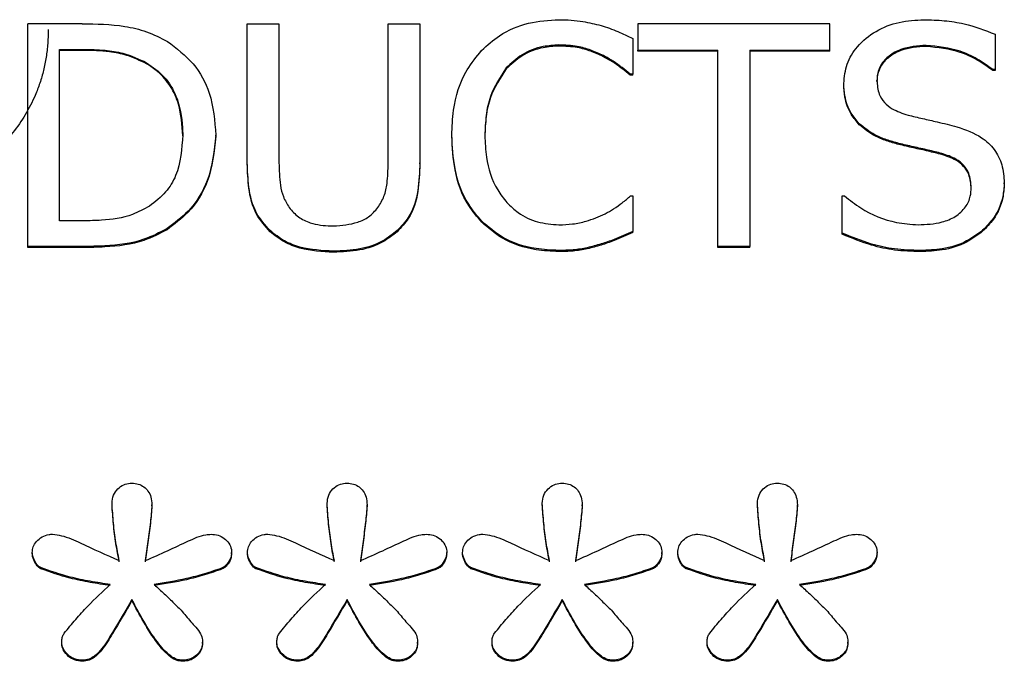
# Model space of a CAD drawing. Header units: inches. Extents: x 0.6 to 16.3, y 0.2 to 11.5.
# Tile 18 of 33: x 5.165 to 5.386, y 7.331 to 7.474. Entities that reach past the tile are written whole.
import ezdxf

# ---------------------------------------------------------------- set-up
doc = ezdxf.new("R2010")
doc.units = ezdxf.units.IN
doc.header["$MEASUREMENT"] = 0

msp = doc.modelspace()

# ---------------------------------------------------------------- linework, layer by layer
at = {"color": 7, "linetype": 'Continuous', "lineweight": 25}
for p, q in [((5.17939, 7.47335), (5.16725, 7.47335)), ((5.16725, 7.42356), (5.16725, 7.47335)), ((5.21634, 7.44229), (5.21634, 7.47335)), ((5.21634, 7.47335), (5.22343, 7.47335)), ((5.22343, 7.47335), (5.22343, 7.44229)), ((5.24785, 7.44212), (5.24785, 7.47335)), ((5.24785, 7.47335), (5.25494, 7.47335)), ((5.25494, 7.47335), (5.25494, 7.44229)), ((5.30369, 7.47335), (5.30369, 7.46746)), ((5.34657, 7.47335), (5.30369, 7.47335)), ((5.34657, 7.46746), (5.34657, 7.47335)), ((5.30252, 7.47005), (5.30252, 7.46206)), ((5.38352, 7.47101), (5.38352, 7.46311)), ((5.17433, 7.46762), (5.17974, 7.46762)), ((5.17433, 7.42929), (5.17433, 7.46762)), ((5.17974, 7.46739), (5.17433, 7.46739)), ((5.17974, 7.46762), (5.17974, 7.46739)), ((5.28601, 7.46835), (5.28601, 7.46859)), ((5.30369, 7.46746), (5.32158, 7.46746)), ((5.30369, 7.46722), (5.30369, 7.46746)), ((5.32158, 7.46722), (5.30369, 7.46722)), ((5.32158, 7.42356), (5.32158, 7.46746)), ((5.32867, 7.46746), (5.34657, 7.46746)), ((5.32867, 7.46746), (5.32867, 7.42356)), ((5.34657, 7.46722), (5.32867, 7.46722)), ((5.34657, 7.46722), (5.34657, 7.46746)), ((5.36813, 7.46827), (5.36813, 7.46851)), ((5.29596, 7.46597), (5.29596, 7.46621)), ((5.19383, 7.46464), (5.19383, 7.4644)), ((5.27422, 7.46323), (5.27422, 7.46347)), ((5.38352, 7.46311), (5.383, 7.46311)), ((5.383, 7.46287), (5.383, 7.46311)), ((5.38352, 7.46287), (5.383, 7.46287)), ((5.38352, 7.46311), (5.38352, 7.46287)), ((5.30252, 7.46206), (5.30196, 7.46206)), ((5.30196, 7.46182), (5.30196, 7.46206)), ((5.30252, 7.46182), (5.30196, 7.46182)), ((5.30252, 7.46182), (5.30252, 7.46206)), ((5.35711, 7.46045), (5.35711, 7.46068)), ((5.34972, 7.45976), (5.34972, 7.46)), ((5.35318, 7.45076), (5.35318, 7.451)), ((5.20191, 7.44826), (5.20191, 7.4485)), ((5.2093, 7.44818), (5.2093, 7.44842)), ((5.26207, 7.44818), (5.26207, 7.44842)), ((5.26946, 7.44842), (5.26946, 7.44818)), ((5.362, 7.44636), (5.362, 7.4466)), ((5.37163, 7.4441), (5.37163, 7.44434)), ((5.21634, 7.44205), (5.21634, 7.44229)), ((5.25494, 7.44205), (5.25494, 7.44229)), ((5.3782, 7.43648), (5.3782, 7.43672)), ((5.38559, 7.43753), (5.38559, 7.43777)), ((5.30201, 7.43486), (5.30252, 7.43486)), ((5.30252, 7.43486), (5.30252, 7.42695)), ((5.34933, 7.42655), (5.34933, 7.43486)), ((5.34933, 7.43486), (5.34985, 7.43486)), ((5.17974, 7.42929), (5.17433, 7.42929)), ((5.19841, 7.42732), (5.19841, 7.42756)), ((5.26877, 7.42897), (5.26877, 7.42921)), ((5.22144, 7.42687), (5.22144, 7.42711)), ((5.24984, 7.42687), (5.24984, 7.42711)), ((5.30252, 7.42671), (5.30252, 7.42695)), ((5.34933, 7.42631), (5.34933, 7.42655)), ((5.38075, 7.42696), (5.38075, 7.42719)), ((5.17952, 7.42356), (5.16725, 7.42356)), ((5.16725, 7.42332), (5.16725, 7.42356)), ((5.17952, 7.42332), (5.16725, 7.42332)), ((5.17952, 7.42332), (5.17952, 7.42356)), ((5.29544, 7.42389), (5.29544, 7.42413)), ((5.32867, 7.42356), (5.32158, 7.42356)), ((5.32158, 7.42332), (5.32158, 7.42356)), ((5.32867, 7.42332), (5.32158, 7.42332)), ((5.32867, 7.42332), (5.32867, 7.42356)), ((5.23562, 7.42228), (5.23562, 7.42251)), ((5.28593, 7.42244), (5.28593, 7.42268)), ((5.36684, 7.42244), (5.36684, 7.42268)), ((5.1861, 7.36593), (5.1861, 7.36616)), ((5.19503, 7.36558), (5.19503, 7.36582)), ((5.2342, 7.36593), (5.2342, 7.36616)), ((5.24313, 7.36558), (5.24313, 7.36582)), ((5.28229, 7.36593), (5.28229, 7.36616)), ((5.29123, 7.36558), (5.29123, 7.36582)), ((5.33039, 7.36593), (5.33039, 7.36616)), ((5.33933, 7.36558), (5.33933, 7.36582)), ((5.16828, 7.35492), (5.16828, 7.35516)), ((5.21285, 7.35492), (5.21285, 7.35516)), ((5.21638, 7.35492), (5.21638, 7.35516)), ((5.26094, 7.35492), (5.26094, 7.35516)), ((5.26448, 7.35492), (5.26448, 7.35516)), ((5.30904, 7.35492), (5.30904, 7.35516)), ((5.31258, 7.35492), (5.31258, 7.35516)), ((5.35714, 7.35492), (5.35714, 7.35516)), ((5.17015, 7.35156), (5.17015, 7.3518)), ((5.21074, 7.3515), (5.21074, 7.35174)), ((5.21824, 7.35156), (5.21824, 7.3518)), ((5.25883, 7.3515), (5.25883, 7.35174)), ((5.26634, 7.35156), (5.26634, 7.3518)), ((5.30693, 7.3515), (5.30693, 7.35174)), ((5.31444, 7.35156), (5.31444, 7.3518)), ((5.35503, 7.3515), (5.35503, 7.35174)), ((5.19056, 7.34443), (5.19056, 7.34467)), ((5.23866, 7.34443), (5.23866, 7.34467)), ((5.28676, 7.34443), (5.28676, 7.34467)), ((5.33486, 7.34443), (5.33486, 7.34467)), ((5.17486, 7.33487), (5.17486, 7.33511)), ((5.20633, 7.33487), (5.20633, 7.33511)), ((5.22296, 7.33487), (5.22296, 7.33511)), ((5.25443, 7.33487), (5.25443, 7.33511)), ((5.27106, 7.33487), (5.27106, 7.33511)), ((5.30253, 7.33487), (5.30253, 7.33511)), ((5.31916, 7.33487), (5.31916, 7.33511)), ((5.35063, 7.33487), (5.35063, 7.33511)), ((5.17952, 7.33087), (5.17952, 7.33111)), ((5.20174, 7.33087), (5.20174, 7.33111)), ((5.22762, 7.33087), (5.22762, 7.33111)), ((5.24984, 7.33087), (5.24984, 7.33111)), ((5.27572, 7.33087), (5.27572, 7.33111)), ((5.29793, 7.33087), (5.29793, 7.33111)), ((5.32382, 7.33087), (5.32382, 7.33111)), ((5.34603, 7.33087), (5.34603, 7.33111))]:
    msp.add_line(p, q, dxfattribs=at)
for points, knots in [([(5.26873, 7.46738), (5.27, 7.46854), (5.27299, 7.47126), (5.27907, 7.47381), (5.28377, 7.4741), (5.28606, 7.47424)], [0, 0, 0, 0, 0.274065, 0.645727, 1, 1, 1, 1]), ([(5.28606, 7.47424), (5.28695, 7.47422), (5.28874, 7.47419), (5.29189, 7.47381), (5.2941, 7.47328), (5.29544, 7.47295)], [0, 0, 0, 0, 0.281966, 0.564023, 1, 1, 1, 1]), ([(5.34972, 7.46), (5.34985, 7.46147), (5.35012, 7.46443), (5.35272, 7.46858), (5.35678, 7.47187), (5.36204, 7.47394), (5.36579, 7.47414), (5.36766, 7.47424)], [0, 0, 0, 0, 0.179568, 0.359775, 0.573055, 0.786646, 1, 1, 1, 1]), ([(5.36766, 7.47424), (5.36916, 7.4742), (5.37216, 7.47411), (5.37757, 7.47329), (5.38124, 7.47188), (5.38352, 7.47101)], [0, 0, 0, 0, 0.275165, 0.550472, 1, 1, 1, 1]), ([(5.17184, 7.47204), (5.17181, 7.471), (5.17177, 7.46893), (5.17141, 7.46588), (5.17083, 7.46293), (5.17001, 7.46008), (5.16872, 7.45673), (5.1668, 7.45298), (5.16405, 7.44895), (5.16178, 7.44659), (5.16065, 7.4454)], [0, 0, 0, 0, 0.106935, 0.211114, 0.313112, 0.413538, 0.513033, 0.676291, 0.837723, 1, 1, 1, 1]), ([(5.17939, 7.47335), (5.18259, 7.4733), (5.18747, 7.47321), (5.19395, 7.47172), (5.19696, 7.47018), (5.19849, 7.4694)], [0, 0, 0, 0, 0.482857, 0.736481, 1, 1, 1, 1]), ([(5.29544, 7.47295), (5.29607, 7.47275), (5.29734, 7.47234), (5.29972, 7.47139), (5.30142, 7.47057), (5.30252, 7.47005)], [0, 0, 0, 0, 0.2596065, 0.5191866, 1, 1, 1, 1]), ([(5.19849, 7.4694), (5.20054, 7.46784), (5.20463, 7.46471), (5.20864, 7.45726), (5.20906, 7.45161), (5.2093, 7.44842)], [0, 0, 0, 0, 0.303216, 0.606125, 1, 1, 1, 1]), ([(5.17974, 7.46762), (5.18134, 7.46759), (5.18429, 7.46753), (5.18915, 7.4668), (5.1921, 7.46544), (5.19383, 7.46464)], [0, 0, 0, 0, 0.328592, 0.607226, 1, 1, 1, 1]), ([(5.19383, 7.4644), (5.19239, 7.46508), (5.18975, 7.46634), (5.18493, 7.46727), (5.18166, 7.46734), (5.17974, 7.46739)], [0, 0, 0, 0, 0.330167, 0.604832, 1, 1, 1, 1]), ([(5.26207, 7.44842), (5.26214, 7.45028), (5.26232, 7.45529), (5.26438, 7.46204), (5.26758, 7.46597), (5.26873, 7.46738)], [0, 0, 0, 0, 0.274688, 0.739998, 1, 1, 1, 1]), ([(5.28601, 7.46859), (5.28483, 7.46852), (5.28195, 7.46834), (5.27768, 7.46668), (5.27534, 7.46451), (5.27422, 7.46347)], [0, 0, 0, 0, 0.264943, 0.646938, 1, 1, 1, 1]), ([(5.28601, 7.46835), (5.28483, 7.46828), (5.28195, 7.4681), (5.27768, 7.46644), (5.27534, 7.46427), (5.27422, 7.46323)], [0, 0, 0, 0, 0.264943, 0.646938, 1, 1, 1, 1]), ([(5.29596, 7.46621), (5.29502, 7.46664), (5.29315, 7.4675), (5.28982, 7.46844), (5.28739, 7.46854), (5.28601, 7.46859)], [0, 0, 0, 0, 0.300979, 0.601935, 1, 1, 1, 1]), ([(5.29596, 7.46597), (5.29502, 7.4664), (5.29315, 7.46726), (5.28982, 7.46821), (5.28739, 7.4683), (5.28601, 7.46835)], [0, 0, 0, 0, 0.3009786, 0.6019354, 1, 1, 1, 1]), ([(5.36813, 7.46851), (5.36619, 7.46838), (5.36321, 7.46817), (5.35988, 7.46632), (5.35801, 7.4644), (5.3572, 7.46242), (5.35714, 7.46115), (5.35711, 7.46068)], [0, 0, 0, 0, 0.371434, 0.571311, 0.736447, 0.902416, 1, 1, 1, 1]), ([(5.36813, 7.46827), (5.36619, 7.46814), (5.36321, 7.46793), (5.35988, 7.46608), (5.35801, 7.46416), (5.3572, 7.46218), (5.35714, 7.46091), (5.35711, 7.46045)], [0, 0, 0, 0, 0.371434, 0.571311, 0.736447, 0.902416, 1, 1, 1, 1]), ([(5.383, 7.46311), (5.38188, 7.46392), (5.37964, 7.46556), (5.37472, 7.46783), (5.37072, 7.46825), (5.36813, 7.46851)], [0, 0, 0, 0, 0.2626197, 0.5243809, 1, 1, 1, 1]), ([(5.383, 7.46287), (5.38188, 7.46368), (5.37964, 7.46532), (5.37472, 7.46759), (5.37072, 7.46801), (5.36813, 7.46827)], [0, 0, 0, 0, 0.26262, 0.524381, 1, 1, 1, 1]), ([(5.30196, 7.46206), (5.30136, 7.46255), (5.30012, 7.46357), (5.29816, 7.46503), (5.29669, 7.46582), (5.29596, 7.46621)], [0, 0, 0, 0, 0.322707, 0.659599, 1, 1, 1, 1]), ([(5.30196, 7.46182), (5.30136, 7.46231), (5.30012, 7.46333), (5.29816, 7.46479), (5.29669, 7.46558), (5.29596, 7.46597)], [0, 0, 0, 0, 0.322707, 0.659599, 1, 1, 1, 1]), ([(5.19383, 7.46464), (5.19524, 7.46365), (5.19807, 7.46166), (5.20099, 7.45655), (5.20185, 7.45199), (5.2019, 7.44906), (5.20191, 7.4485)], [0, 0, 0, 0, 0.263578, 0.527037, 0.909968, 1, 1, 1, 1]), ([(5.20191, 7.44826), (5.20177, 7.45066), (5.20154, 7.4545), (5.19934, 7.45942), (5.19678, 7.4625), (5.19466, 7.46386), (5.19383, 7.4644)], [0, 0, 0, 0, 0.383177, 0.614913, 0.847549, 1, 1, 1, 1]), ([(5.27422, 7.46347), (5.27287, 7.4614), (5.27072, 7.45809), (5.26963, 7.45281), (5.26952, 7.44989), (5.26946, 7.44842)], [0, 0, 0, 0, 0.450196, 0.721837, 1, 1, 1, 1]), ([(5.27422, 7.46323), (5.27287, 7.46116), (5.27072, 7.45785), (5.26963, 7.45257), (5.26952, 7.44966), (5.26946, 7.44818)], [0, 0, 0, 0, 0.450196, 0.721837, 1, 1, 1, 1]), ([(5.35711, 7.46068), (5.35719, 7.45964), (5.35733, 7.45786), (5.35871, 7.45568), (5.36089, 7.45395), (5.36285, 7.45333), (5.36407, 7.45294)], [0, 0, 0, 0, 0.282786, 0.478649, 0.673806, 1, 1, 1, 1]), ([(5.35318, 7.451), (5.35254, 7.45176), (5.35098, 7.45358), (5.34986, 7.45677), (5.34976, 7.45907), (5.34972, 7.46)], [0, 0, 0, 0, 0.29512, 0.713273, 1, 1, 1, 1]), ([(5.35318, 7.45076), (5.35254, 7.45152), (5.35098, 7.45334), (5.34986, 7.45653), (5.34976, 7.45883), (5.34972, 7.45976)], [0, 0, 0, 0, 0.29512, 0.713273, 1, 1, 1, 1]), ([(5.36407, 7.45294), (5.36515, 7.45267), (5.36731, 7.45214), (5.37098, 7.45135), (5.37353, 7.45069), (5.375, 7.45031)], [0, 0, 0, 0, 0.297138, 0.59426, 1, 1, 1, 1]), ([(5.362, 7.4466), (5.36108, 7.44686), (5.35925, 7.44736), (5.35612, 7.4486), (5.35428, 7.4501), (5.35318, 7.451)], [0, 0, 0, 0, 0.283419, 0.567071, 1, 1, 1, 1]), ([(5.362, 7.44636), (5.36108, 7.44662), (5.35925, 7.44713), (5.35612, 7.44836), (5.35428, 7.44986), (5.35318, 7.45076)], [0, 0, 0, 0, 0.283419, 0.567071, 1, 1, 1, 1]), ([(5.375, 7.45031), (5.37693, 7.44964), (5.38012, 7.44853), (5.38351, 7.44534), (5.38531, 7.44177), (5.3855, 7.43914), (5.38559, 7.43777)], [0, 0, 0, 0, 0.329389, 0.545711, 0.762104, 1, 1, 1, 1]), ([(5.20191, 7.4485), (5.2017, 7.44539), (5.2014, 7.44086), (5.19823, 7.43545), (5.19576, 7.43358), (5.19447, 7.4326)], [0, 0, 0, 0, 0.510446, 0.744064, 1, 1, 1, 1]), ([(5.2093, 7.44842), (5.20895, 7.44498), (5.20833, 7.4389), (5.20391, 7.43168), (5.20005, 7.42879), (5.19841, 7.42756)], [0, 0, 0, 0, 0.426349, 0.755607, 1, 1, 1, 1]), ([(5.2093, 7.44818), (5.20895, 7.44475), (5.20833, 7.43866), (5.20391, 7.43144), (5.20005, 7.42855), (5.19841, 7.42732)], [0, 0, 0, 0, 0.426349, 0.755607, 1, 1, 1, 1]), ([(5.26877, 7.42921), (5.26774, 7.43044), (5.26483, 7.43387), (5.26246, 7.4406), (5.2622, 7.44591), (5.26207, 7.44842)], [0, 0, 0, 0, 0.226201, 0.635012, 1, 1, 1, 1]), ([(5.26877, 7.42897), (5.26774, 7.4302), (5.26483, 7.43364), (5.26246, 7.44036), (5.2622, 7.44567), (5.26207, 7.44818)], [0, 0, 0, 0, 0.226201, 0.635012, 1, 1, 1, 1]), ([(5.26946, 7.44842), (5.26952, 7.44678), (5.26967, 7.44259), (5.27132, 7.43729), (5.27366, 7.4343), (5.27439, 7.43337)], [0, 0, 0, 0, 0.3071221, 0.7851462, 1, 1, 1, 1]), ([(5.37163, 7.44434), (5.37062, 7.4446), (5.36851, 7.44514), (5.36528, 7.44583), (5.36309, 7.44634), (5.362, 7.4466)], [0, 0, 0, 0, 0.318577, 0.659298, 1, 1, 1, 1]), ([(5.37163, 7.4441), (5.37062, 7.44436), (5.36851, 7.4449), (5.36528, 7.44559), (5.36309, 7.44611), (5.362, 7.44636)], [0, 0, 0, 0, 0.318577, 0.659298, 1, 1, 1, 1]), ([(5.3782, 7.43672), (5.37812, 7.4378), (5.37798, 7.4396), (5.37659, 7.44179), (5.37453, 7.4434), (5.37272, 7.44399), (5.37163, 7.44434)], [0, 0, 0, 0, 0.302462, 0.500766, 0.698942, 1, 1, 1, 1]), ([(5.3782, 7.43648), (5.37812, 7.43756), (5.37798, 7.43936), (5.37659, 7.44155), (5.37453, 7.44316), (5.37272, 7.44375), (5.37163, 7.4441)], [0, 0, 0, 0, 0.302462, 0.500766, 0.698942, 1, 1, 1, 1]), ([(5.22144, 7.42711), (5.22033, 7.42837), (5.21783, 7.43119), (5.21653, 7.43667), (5.21641, 7.44048), (5.21634, 7.44229)], [0, 0, 0, 0, 0.296659, 0.665806, 1, 1, 1, 1]), ([(5.22144, 7.42687), (5.22033, 7.42813), (5.21783, 7.43095), (5.21653, 7.43643), (5.21641, 7.44024), (5.21634, 7.44205)], [0, 0, 0, 0, 0.296659, 0.665806, 1, 1, 1, 1]), ([(5.22343, 7.44229), (5.22347, 7.44061), (5.22353, 7.43805), (5.22429, 7.43461), (5.22524, 7.43304), (5.22572, 7.43224)], [0, 0, 0, 0, 0.483346, 0.735702, 1, 1, 1, 1]), ([(5.24556, 7.43224), (5.24606, 7.43307), (5.24707, 7.43476), (5.24775, 7.43816), (5.24781, 7.44064), (5.24785, 7.44212)], [0, 0, 0, 0, 0.275576, 0.564771, 1, 1, 1, 1]), ([(5.25494, 7.44229), (5.25486, 7.44021), (5.25471, 7.43605), (5.25315, 7.43059), (5.25074, 7.42806), (5.24984, 7.42711)], [0, 0, 0, 0, 0.382705, 0.769021, 1, 1, 1, 1]), ([(5.25494, 7.44205), (5.25486, 7.43997), (5.25471, 7.43581), (5.25315, 7.43035), (5.25074, 7.42782), (5.24984, 7.42687)], [0, 0, 0, 0, 0.382705, 0.769021, 1, 1, 1, 1]), ([(5.36632, 7.42841), (5.36814, 7.42849), (5.37104, 7.42862), (5.37473, 7.43013), (5.37698, 7.43219), (5.37808, 7.43457), (5.37817, 7.43608), (5.3782, 7.43672)], [0, 0, 0, 0, 0.325234, 0.516564, 0.709387, 0.877897, 1, 1, 1, 1]), ([(5.38559, 7.43777), (5.38552, 7.43674), (5.38532, 7.43399), (5.38371, 7.43021), (5.38161, 7.42806), (5.38075, 7.42719)], [0, 0, 0, 0, 0.261737, 0.700373, 1, 1, 1, 1]), ([(5.38559, 7.43753), (5.38552, 7.4365), (5.38532, 7.43376), (5.38371, 7.42997), (5.38161, 7.42783), (5.38075, 7.42696)], [0, 0, 0, 0, 0.261737, 0.700373, 1, 1, 1, 1]), ([(5.29634, 7.43087), (5.29699, 7.43123), (5.29832, 7.43198), (5.30021, 7.43332), (5.30141, 7.43435), (5.30201, 7.43486)], [0, 0, 0, 0, 0.315962, 0.65674, 1, 1, 1, 1]), ([(5.34985, 7.43486), (5.35104, 7.43393), (5.35445, 7.43125), (5.3602, 7.42888), (5.3647, 7.42853), (5.36632, 7.42841)], [0, 0, 0, 0, 0.25605, 0.733905, 1, 1, 1, 1]), ([(5.19447, 7.4326), (5.19323, 7.43191), (5.18995, 7.43009), (5.18474, 7.4294), (5.18106, 7.42932), (5.17974, 7.42929)], [0, 0, 0, 0, 0.280368, 0.740352, 1, 1, 1, 1]), ([(5.22572, 7.43224), (5.22636, 7.4315), (5.22764, 7.43004), (5.2309, 7.42854), (5.23367, 7.42818), (5.23542, 7.42816), (5.23562, 7.42816)], [0, 0, 0, 0, 0.267053, 0.533603, 0.945553, 1, 1, 1, 1]), ([(5.23562, 7.42816), (5.23746, 7.4283), (5.24022, 7.42851), (5.24367, 7.43011), (5.24491, 7.43151), (5.24556, 7.43224)], [0, 0, 0, 0, 0.487613, 0.731495, 1, 1, 1, 1]), ([(5.27439, 7.43337), (5.2752, 7.43259), (5.27714, 7.43072), (5.28117, 7.4288), (5.28441, 7.42854), (5.28601, 7.42841)], [0, 0, 0, 0, 0.264915, 0.633753, 1, 1, 1, 1]), ([(5.28601, 7.42841), (5.28704, 7.42844), (5.28909, 7.42851), (5.29262, 7.42925), (5.29495, 7.43026), (5.29634, 7.43087)], [0, 0, 0, 0, 0.285798, 0.571895, 1, 1, 1, 1]), ([(5.19841, 7.42756), (5.19672, 7.42668), (5.19242, 7.42445), (5.18578, 7.42366), (5.18117, 7.42359), (5.17952, 7.42356)], [0, 0, 0, 0, 0.293646, 0.746686, 1, 1, 1, 1]), ([(5.28593, 7.42268), (5.28425, 7.42276), (5.2799, 7.42296), (5.27368, 7.42497), (5.27024, 7.42794), (5.26877, 7.42921)], [0, 0, 0, 0, 0.265322, 0.686344, 1, 1, 1, 1]), ([(5.28593, 7.42244), (5.28425, 7.42252), (5.2799, 7.42272), (5.27368, 7.42473), (5.27024, 7.4277), (5.26877, 7.42897)], [0, 0, 0, 0, 0.265322, 0.686344, 1, 1, 1, 1]), ([(5.19841, 7.42732), (5.19672, 7.42644), (5.19242, 7.42421), (5.18578, 7.42342), (5.18117, 7.42335), (5.17952, 7.42332)], [0, 0, 0, 0, 0.2936456, 0.7466855, 1, 1, 1, 1]), ([(5.23562, 7.42251), (5.23309, 7.42265), (5.22928, 7.42286), (5.22446, 7.42471), (5.22247, 7.4263), (5.22144, 7.42711)], [0, 0, 0, 0, 0.491724, 0.738436, 1, 1, 1, 1]), ([(5.23562, 7.42228), (5.23309, 7.42241), (5.22928, 7.42262), (5.22446, 7.42448), (5.22247, 7.42606), (5.22144, 7.42687)], [0, 0, 0, 0, 0.491724, 0.738436, 1, 1, 1, 1]), ([(5.24984, 7.42711), (5.24882, 7.4263), (5.24639, 7.42437), (5.2414, 7.42272), (5.23759, 7.42259), (5.23562, 7.42251)], [0, 0, 0, 0, 0.259964, 0.616578, 1, 1, 1, 1]), ([(5.24984, 7.42687), (5.24882, 7.42606), (5.24639, 7.42413), (5.2414, 7.42249), (5.23759, 7.42235), (5.23562, 7.42228)], [0, 0, 0, 0, 0.259964, 0.616578, 1, 1, 1, 1]), ([(5.30252, 7.42695), (5.30183, 7.42665), (5.30043, 7.42605), (5.29813, 7.42497), (5.29642, 7.42443), (5.29544, 7.42413)], [0, 0, 0, 0, 0.299467, 0.598933, 1, 1, 1, 1]), ([(5.30252, 7.42671), (5.30183, 7.42641), (5.30043, 7.42581), (5.29813, 7.42473), (5.29642, 7.42419), (5.29544, 7.42389)], [0, 0, 0, 0, 0.299467, 0.598933, 1, 1, 1, 1]), ([(5.36684, 7.42268), (5.3649, 7.42272), (5.36121, 7.42281), (5.35528, 7.42413), (5.35151, 7.42566), (5.34933, 7.42655)], [0, 0, 0, 0, 0.319739, 0.60854, 1, 1, 1, 1]), ([(5.36684, 7.42244), (5.3649, 7.42248), (5.36121, 7.42257), (5.35528, 7.42389), (5.35151, 7.42542), (5.34933, 7.42631)], [0, 0, 0, 0, 0.319739, 0.60854, 1, 1, 1, 1]), ([(5.38075, 7.42719), (5.3796, 7.42634), (5.37693, 7.42436), (5.37203, 7.42284), (5.36847, 7.42273), (5.36684, 7.42268)], [0, 0, 0, 0, 0.292699, 0.674767, 1, 1, 1, 1]), ([(5.38075, 7.42696), (5.3796, 7.4261), (5.37693, 7.42412), (5.37203, 7.4226), (5.36847, 7.42249), (5.36684, 7.42244)], [0, 0, 0, 0, 0.292699, 0.674767, 1, 1, 1, 1]), ([(5.29544, 7.42413), (5.29442, 7.42383), (5.29238, 7.42323), (5.28918, 7.42271), (5.28702, 7.42269), (5.28593, 7.42268)], [0, 0, 0, 0, 0.330556, 0.66236, 1, 1, 1, 1]), ([(5.29544, 7.42389), (5.29442, 7.42359), (5.29238, 7.42299), (5.28918, 7.42247), (5.28702, 7.42245), (5.28593, 7.42244)], [0, 0, 0, 0, 0.330556, 0.66236, 1, 1, 1, 1]), ([(5.1861, 7.36616), (5.18616, 7.36679), (5.18628, 7.36797), (5.18731, 7.36943), (5.18862, 7.37038), (5.1898, 7.37067), (5.19042, 7.37068), (5.19056, 7.37068)], [0, 0, 0, 0, 0.271807, 0.514058, 0.744023, 0.940774, 1, 1, 1, 1]), ([(5.19056, 7.37068), (5.19105, 7.37065), (5.19201, 7.37057), (5.19326, 7.36989), (5.19424, 7.36888), (5.19492, 7.3675), (5.19499, 7.36641), (5.19503, 7.36582)], [0, 0, 0, 0, 0.186727, 0.374343, 0.549017, 0.751938, 1, 1, 1, 1]), ([(5.2342, 7.36616), (5.23426, 7.36679), (5.23438, 7.36797), (5.23541, 7.36943), (5.23672, 7.37038), (5.2379, 7.37067), (5.23852, 7.37068), (5.23866, 7.37068)], [0, 0, 0, 0, 0.271807, 0.514058, 0.744023, 0.940774, 1, 1, 1, 1]), ([(5.23866, 7.37068), (5.23914, 7.37065), (5.24011, 7.37057), (5.24136, 7.36989), (5.24234, 7.36888), (5.24302, 7.3675), (5.24309, 7.36641), (5.24313, 7.36582)], [0, 0, 0, 0, 0.1867267, 0.3743427, 0.549017, 0.7519377, 1, 1, 1, 1]), ([(5.28229, 7.36616), (5.28236, 7.36679), (5.28248, 7.36797), (5.28351, 7.36943), (5.28482, 7.37038), (5.286, 7.37067), (5.28662, 7.37068), (5.28676, 7.37068)], [0, 0, 0, 0, 0.271807, 0.514058, 0.744023, 0.940774, 1, 1, 1, 1]), ([(5.28676, 7.37068), (5.28724, 7.37065), (5.28821, 7.37057), (5.28946, 7.36989), (5.29044, 7.36888), (5.29112, 7.3675), (5.29119, 7.36641), (5.29123, 7.36582)], [0, 0, 0, 0, 0.186727, 0.374343, 0.549017, 0.751938, 1, 1, 1, 1]), ([(5.33039, 7.36616), (5.33046, 7.36679), (5.33058, 7.36797), (5.33161, 7.36943), (5.33292, 7.37038), (5.3341, 7.37067), (5.33472, 7.37068), (5.33486, 7.37068)], [0, 0, 0, 0, 0.271807, 0.514058, 0.744023, 0.940774, 1, 1, 1, 1]), ([(5.33486, 7.37068), (5.33534, 7.37065), (5.33631, 7.37057), (5.33756, 7.36989), (5.33854, 7.36888), (5.33922, 7.3675), (5.33929, 7.36641), (5.33933, 7.36582)], [0, 0, 0, 0, 0.186727, 0.374343, 0.549017, 0.751938, 1, 1, 1, 1]), ([(5.18771, 7.35336), (5.18745, 7.35471), (5.18691, 7.3575), (5.18639, 7.36177), (5.18619, 7.3647), (5.1861, 7.36616)], [0, 0, 0, 0, 0.318539, 0.658914, 1, 1, 1, 1]), ([(5.18771, 7.35312), (5.18745, 7.35447), (5.18691, 7.35726), (5.18639, 7.36154), (5.18619, 7.36446), (5.1861, 7.36593)], [0, 0, 0, 0, 0.318539, 0.658914, 1, 1, 1, 1]), ([(5.19503, 7.36582), (5.19493, 7.36453), (5.19471, 7.3618), (5.19411, 7.35766), (5.19373, 7.35479), (5.19354, 7.35336)], [0, 0, 0, 0, 0.3092296, 0.6546066, 1, 1, 1, 1]), ([(5.23581, 7.35336), (5.23555, 7.35471), (5.23501, 7.3575), (5.23449, 7.36177), (5.23429, 7.3647), (5.2342, 7.36616)], [0, 0, 0, 0, 0.318539, 0.658914, 1, 1, 1, 1]), ([(5.23581, 7.35312), (5.23555, 7.35447), (5.23501, 7.35726), (5.23449, 7.36154), (5.23429, 7.36446), (5.2342, 7.36593)], [0, 0, 0, 0, 0.318539, 0.658914, 1, 1, 1, 1]), ([(5.24313, 7.36582), (5.24303, 7.36453), (5.2428, 7.3618), (5.24221, 7.35766), (5.24183, 7.35479), (5.24164, 7.35336)], [0, 0, 0, 0, 0.30923, 0.654607, 1, 1, 1, 1]), ([(5.28391, 7.35336), (5.28365, 7.35471), (5.28311, 7.3575), (5.28259, 7.36177), (5.28239, 7.3647), (5.28229, 7.36616)], [0, 0, 0, 0, 0.318539, 0.658914, 1, 1, 1, 1]), ([(5.28391, 7.35312), (5.28365, 7.35447), (5.28311, 7.35726), (5.28259, 7.36154), (5.28239, 7.36446), (5.28229, 7.36593)], [0, 0, 0, 0, 0.318539, 0.658914, 1, 1, 1, 1]), ([(5.29123, 7.36582), (5.29113, 7.36453), (5.2909, 7.3618), (5.29031, 7.35766), (5.28993, 7.35479), (5.28974, 7.35336)], [0, 0, 0, 0, 0.30923, 0.654607, 1, 1, 1, 1]), ([(5.33201, 7.35336), (5.33175, 7.35471), (5.33121, 7.3575), (5.33069, 7.36177), (5.33049, 7.3647), (5.33039, 7.36616)], [0, 0, 0, 0, 0.318539, 0.658914, 1, 1, 1, 1]), ([(5.33201, 7.35312), (5.33175, 7.35447), (5.33121, 7.35726), (5.33069, 7.36154), (5.33049, 7.36446), (5.33039, 7.36593)], [0, 0, 0, 0, 0.318539, 0.658914, 1, 1, 1, 1]), ([(5.33933, 7.36582), (5.33923, 7.36453), (5.339, 7.3618), (5.33841, 7.35766), (5.33803, 7.35479), (5.33784, 7.35336)], [0, 0, 0, 0, 0.30923, 0.654607, 1, 1, 1, 1]), ([(5.19503, 7.36558), (5.19493, 7.36429), (5.19471, 7.36156), (5.19411, 7.35742), (5.19373, 7.35455), (5.19354, 7.35312)], [0, 0, 0, 0, 0.30923, 0.654607, 1, 1, 1, 1]), ([(5.24313, 7.36558), (5.24303, 7.36429), (5.2428, 7.36156), (5.24221, 7.35742), (5.24183, 7.35455), (5.24164, 7.35312)], [0, 0, 0, 0, 0.30923, 0.654607, 1, 1, 1, 1]), ([(5.29123, 7.36558), (5.29113, 7.36429), (5.2909, 7.36156), (5.29031, 7.35742), (5.28993, 7.35455), (5.28974, 7.35312)], [0, 0, 0, 0, 0.30923, 0.654607, 1, 1, 1, 1]), ([(5.33933, 7.36558), (5.33923, 7.36429), (5.339, 7.36156), (5.33841, 7.35742), (5.33803, 7.35455), (5.33784, 7.35312)], [0, 0, 0, 0, 0.30923, 0.654607, 1, 1, 1, 1]), ([(5.16828, 7.35516), (5.16832, 7.3556), (5.1684, 7.3565), (5.16919, 7.35775), (5.1704, 7.35873), (5.17172, 7.35922), (5.17255, 7.35926), (5.17281, 7.35927)], [0, 0, 0, 0, 0.20353, 0.407885, 0.647226, 0.885316, 1, 1, 1, 1]), ([(5.17281, 7.35927), (5.17348, 7.35918), (5.17566, 7.35889), (5.18055, 7.35656), (5.18481, 7.35466), (5.18771, 7.35336)], [0, 0, 0, 0, 0.124093, 0.404933, 1, 1, 1, 1]), ([(5.19354, 7.35336), (5.19521, 7.3541), (5.19845, 7.35554), (5.20285, 7.3576), (5.20608, 7.35907), (5.20786, 7.35923), (5.20825, 7.35927)], [0, 0, 0, 0, 0.342904, 0.668758, 0.926008, 1, 1, 1, 1]), ([(5.20825, 7.35927), (5.20878, 7.35923), (5.20984, 7.35914), (5.21123, 7.35838), (5.21231, 7.3573), (5.2128, 7.35613), (5.21283, 7.3554), (5.21285, 7.35516)], [0, 0, 0, 0, 0.223546, 0.447736, 0.666173, 0.889996, 1, 1, 1, 1]), ([(5.21638, 7.35516), (5.21642, 7.3556), (5.2165, 7.3565), (5.21729, 7.35775), (5.2185, 7.35873), (5.21982, 7.35922), (5.22065, 7.35926), (5.22091, 7.35927)], [0, 0, 0, 0, 0.20353, 0.407885, 0.647226, 0.885316, 1, 1, 1, 1]), ([(5.22091, 7.35927), (5.22158, 7.35918), (5.22376, 7.35889), (5.22865, 7.35656), (5.23291, 7.35466), (5.23581, 7.35336)], [0, 0, 0, 0, 0.124093, 0.404933, 1, 1, 1, 1]), ([(5.24164, 7.35336), (5.2433, 7.3541), (5.24655, 7.35554), (5.25095, 7.3576), (5.25418, 7.35907), (5.25596, 7.35923), (5.25635, 7.35927)], [0, 0, 0, 0, 0.342904, 0.668758, 0.926008, 1, 1, 1, 1]), ([(5.25635, 7.35927), (5.25688, 7.35923), (5.25794, 7.35914), (5.25933, 7.35838), (5.26041, 7.3573), (5.2609, 7.35613), (5.26093, 7.3554), (5.26094, 7.35516)], [0, 0, 0, 0, 0.223546, 0.447736, 0.666173, 0.889996, 1, 1, 1, 1]), ([(5.26448, 7.35516), (5.26452, 7.3556), (5.2646, 7.3565), (5.26539, 7.35775), (5.2666, 7.35873), (5.26792, 7.35922), (5.26875, 7.35926), (5.26901, 7.35927)], [0, 0, 0, 0, 0.20353, 0.407885, 0.647226, 0.885316, 1, 1, 1, 1]), ([(5.26901, 7.35927), (5.26968, 7.35918), (5.27186, 7.35889), (5.27675, 7.35656), (5.28101, 7.35466), (5.28391, 7.35336)], [0, 0, 0, 0, 0.1240934, 0.404933, 1, 1, 1, 1]), ([(5.28974, 7.35336), (5.2914, 7.3541), (5.29464, 7.35554), (5.29905, 7.3576), (5.30228, 7.35907), (5.30406, 7.35923), (5.30445, 7.35927)], [0, 0, 0, 0, 0.342904, 0.668758, 0.926008, 1, 1, 1, 1]), ([(5.30445, 7.35927), (5.30498, 7.35923), (5.30604, 7.35914), (5.30743, 7.35838), (5.30851, 7.3573), (5.309, 7.35613), (5.30903, 7.3554), (5.30904, 7.35516)], [0, 0, 0, 0, 0.223546, 0.447736, 0.666173, 0.889996, 1, 1, 1, 1]), ([(5.31258, 7.35516), (5.31262, 7.3556), (5.3127, 7.3565), (5.31349, 7.35775), (5.3147, 7.35873), (5.31602, 7.35922), (5.31684, 7.35926), (5.31711, 7.35927)], [0, 0, 0, 0, 0.20353, 0.407885, 0.647226, 0.885316, 1, 1, 1, 1]), ([(5.31711, 7.35927), (5.31778, 7.35918), (5.31996, 7.35889), (5.32485, 7.35656), (5.32911, 7.35466), (5.33201, 7.35336)], [0, 0, 0, 0, 0.1240934, 0.404933, 1, 1, 1, 1]), ([(5.33784, 7.35336), (5.3395, 7.3541), (5.34274, 7.35554), (5.34715, 7.3576), (5.35038, 7.35907), (5.35215, 7.35923), (5.35255, 7.35927)], [0, 0, 0, 0, 0.342904, 0.668758, 0.926008, 1, 1, 1, 1]), ([(5.35255, 7.35927), (5.35308, 7.35923), (5.35414, 7.35914), (5.35553, 7.35838), (5.35661, 7.3573), (5.3571, 7.35613), (5.35713, 7.3554), (5.35714, 7.35516)], [0, 0, 0, 0, 0.223546, 0.447736, 0.666173, 0.889996, 1, 1, 1, 1]), ([(5.17015, 7.3518), (5.16997, 7.35191), (5.16937, 7.35231), (5.16874, 7.35344), (5.1683, 7.35448), (5.16829, 7.35509), (5.16828, 7.35516)], [0, 0, 0, 0, 0.1516253, 0.5309733, 0.9491843, 1, 1, 1, 1]), ([(5.17015, 7.35156), (5.16997, 7.35167), (5.16937, 7.35207), (5.16874, 7.3532), (5.1683, 7.35424), (5.16829, 7.35485), (5.16828, 7.35492)], [0, 0, 0, 0, 0.1516253, 0.5309733, 0.9491843, 1, 1, 1, 1]), ([(5.21285, 7.35516), (5.2128, 7.35479), (5.21269, 7.35385), (5.212, 7.35278), (5.21129, 7.35201), (5.21088, 7.35181), (5.21074, 7.35174)], [0, 0, 0, 0, 0.2693535, 0.6851157, 0.8884304, 1, 1, 1, 1]), ([(5.21285, 7.35492), (5.2128, 7.35455), (5.21269, 7.35361), (5.212, 7.35254), (5.21129, 7.35177), (5.21088, 7.35157), (5.21074, 7.3515)], [0, 0, 0, 0, 0.269353, 0.685116, 0.88843, 1, 1, 1, 1]), ([(5.21824, 7.3518), (5.21807, 7.35191), (5.21747, 7.35231), (5.21683, 7.35344), (5.2164, 7.35448), (5.21638, 7.35509), (5.21638, 7.35516)], [0, 0, 0, 0, 0.151625, 0.530973, 0.949184, 1, 1, 1, 1]), ([(5.21824, 7.35156), (5.21807, 7.35167), (5.21747, 7.35207), (5.21683, 7.3532), (5.2164, 7.35424), (5.21638, 7.35485), (5.21638, 7.35492)], [0, 0, 0, 0, 0.1516253, 0.5309733, 0.9491843, 1, 1, 1, 1]), ([(5.26094, 7.35516), (5.2609, 7.35479), (5.26079, 7.35385), (5.2601, 7.35278), (5.25939, 7.35201), (5.25898, 7.35181), (5.25883, 7.35174)], [0, 0, 0, 0, 0.2693535, 0.6851157, 0.8884304, 1, 1, 1, 1]), ([(5.26094, 7.35492), (5.2609, 7.35455), (5.26079, 7.35361), (5.2601, 7.35254), (5.25939, 7.35177), (5.25898, 7.35157), (5.25883, 7.3515)], [0, 0, 0, 0, 0.269353, 0.685116, 0.88843, 1, 1, 1, 1]), ([(5.26634, 7.3518), (5.26617, 7.35191), (5.26557, 7.35231), (5.26493, 7.35344), (5.2645, 7.35448), (5.26448, 7.35509), (5.26448, 7.35516)], [0, 0, 0, 0, 0.151625, 0.530973, 0.949184, 1, 1, 1, 1]), ([(5.26634, 7.35156), (5.26617, 7.35167), (5.26557, 7.35207), (5.26493, 7.3532), (5.2645, 7.35424), (5.26448, 7.35485), (5.26448, 7.35492)], [0, 0, 0, 0, 0.151625, 0.530973, 0.949184, 1, 1, 1, 1]), ([(5.30904, 7.35516), (5.309, 7.35479), (5.30888, 7.35385), (5.3082, 7.35278), (5.30749, 7.35201), (5.30708, 7.35181), (5.30693, 7.35174)], [0, 0, 0, 0, 0.269353, 0.685116, 0.88843, 1, 1, 1, 1]), ([(5.30904, 7.35492), (5.309, 7.35455), (5.30888, 7.35361), (5.3082, 7.35254), (5.30749, 7.35177), (5.30708, 7.35157), (5.30693, 7.3515)], [0, 0, 0, 0, 0.269353, 0.685116, 0.88843, 1, 1, 1, 1]), ([(5.31444, 7.3518), (5.31427, 7.35191), (5.31366, 7.35231), (5.31303, 7.35344), (5.3126, 7.35448), (5.31258, 7.35509), (5.31258, 7.35516)], [0, 0, 0, 0, 0.151625, 0.530973, 0.949184, 1, 1, 1, 1]), ([(5.31444, 7.35156), (5.31427, 7.35167), (5.31366, 7.35207), (5.31303, 7.3532), (5.3126, 7.35424), (5.31258, 7.35485), (5.31258, 7.35492)], [0, 0, 0, 0, 0.1516253, 0.5309733, 0.9491843, 1, 1, 1, 1]), ([(5.35714, 7.35516), (5.3571, 7.35479), (5.35698, 7.35385), (5.3563, 7.35278), (5.35559, 7.35201), (5.35518, 7.35181), (5.35503, 7.35174)], [0, 0, 0, 0, 0.269353, 0.685116, 0.88843, 1, 1, 1, 1]), ([(5.35714, 7.35492), (5.3571, 7.35455), (5.35698, 7.35361), (5.3563, 7.35254), (5.35559, 7.35177), (5.35518, 7.35157), (5.35503, 7.3515)], [0, 0, 0, 0, 0.269353, 0.685116, 0.88843, 1, 1, 1, 1]), ([(5.18572, 7.34803), (5.18422, 7.34826), (5.1812, 7.34872), (5.17593, 7.34978), (5.17232, 7.35104), (5.17015, 7.3518)], [0, 0, 0, 0, 0.2841201, 0.5683117, 1, 1, 1, 1]), ([(5.18572, 7.34779), (5.18422, 7.34802), (5.1812, 7.34848), (5.17593, 7.34954), (5.17232, 7.3508), (5.17015, 7.35156)], [0, 0, 0, 0, 0.28412, 0.568312, 1, 1, 1, 1]), ([(5.21074, 7.35174), (5.20942, 7.35128), (5.20679, 7.35037), (5.20173, 7.34904), (5.19794, 7.34842), (5.19553, 7.34803)], [0, 0, 0, 0, 0.267179, 0.534328, 1, 1, 1, 1]), ([(5.21074, 7.3515), (5.20942, 7.35104), (5.20679, 7.35013), (5.20173, 7.3488), (5.19794, 7.34818), (5.19553, 7.34779)], [0, 0, 0, 0, 0.267179, 0.534328, 1, 1, 1, 1]), ([(5.23382, 7.34803), (5.23232, 7.34826), (5.2293, 7.34872), (5.22403, 7.34978), (5.22042, 7.35104), (5.21824, 7.3518)], [0, 0, 0, 0, 0.2841201, 0.5683117, 1, 1, 1, 1]), ([(5.23382, 7.34779), (5.23232, 7.34802), (5.2293, 7.34848), (5.22403, 7.34954), (5.22042, 7.3508), (5.21824, 7.35156)], [0, 0, 0, 0, 0.28412, 0.568312, 1, 1, 1, 1]), ([(5.25883, 7.35174), (5.25752, 7.35128), (5.25489, 7.35037), (5.24983, 7.34904), (5.24604, 7.34842), (5.24363, 7.34803)], [0, 0, 0, 0, 0.267179, 0.534328, 1, 1, 1, 1]), ([(5.25883, 7.3515), (5.25752, 7.35104), (5.25489, 7.35013), (5.24983, 7.3488), (5.24604, 7.34818), (5.24363, 7.34779)], [0, 0, 0, 0, 0.267179, 0.534328, 1, 1, 1, 1]), ([(5.28192, 7.34803), (5.28041, 7.34826), (5.2774, 7.34872), (5.27213, 7.34978), (5.26852, 7.35104), (5.26634, 7.3518)], [0, 0, 0, 0, 0.28412, 0.568312, 1, 1, 1, 1]), ([(5.28192, 7.34779), (5.28041, 7.34802), (5.2774, 7.34848), (5.27213, 7.34954), (5.26852, 7.3508), (5.26634, 7.35156)], [0, 0, 0, 0, 0.28412, 0.568312, 1, 1, 1, 1]), ([(5.30693, 7.35174), (5.30562, 7.35128), (5.30299, 7.35037), (5.29793, 7.34904), (5.29414, 7.34842), (5.29173, 7.34803)], [0, 0, 0, 0, 0.267179, 0.534328, 1, 1, 1, 1]), ([(5.30693, 7.3515), (5.30562, 7.35104), (5.30299, 7.35013), (5.29793, 7.3488), (5.29414, 7.34818), (5.29173, 7.34779)], [0, 0, 0, 0, 0.267179, 0.534328, 1, 1, 1, 1]), ([(5.33002, 7.34803), (5.32851, 7.34826), (5.3255, 7.34872), (5.32023, 7.34978), (5.31662, 7.35104), (5.31444, 7.3518)], [0, 0, 0, 0, 0.28412, 0.568312, 1, 1, 1, 1]), ([(5.33002, 7.34779), (5.32851, 7.34802), (5.3255, 7.34848), (5.32023, 7.34954), (5.31662, 7.3508), (5.31444, 7.35156)], [0, 0, 0, 0, 0.2841201, 0.5683117, 1, 1, 1, 1]), ([(5.35503, 7.35174), (5.35372, 7.35128), (5.35109, 7.35037), (5.34603, 7.34904), (5.34224, 7.34842), (5.33983, 7.34803)], [0, 0, 0, 0, 0.267179, 0.534328, 1, 1, 1, 1]), ([(5.35503, 7.3515), (5.35372, 7.35104), (5.35109, 7.35013), (5.34603, 7.3488), (5.34224, 7.34818), (5.33983, 7.34779)], [0, 0, 0, 0, 0.267179, 0.5343283, 1, 1, 1, 1]), ([(5.17542, 7.33714), (5.17626, 7.33817), (5.17795, 7.34024), (5.18129, 7.34395), (5.184, 7.34645), (5.18572, 7.34803)], [0, 0, 0, 0, 0.267688, 0.53539, 1, 1, 1, 1]), ([(5.19553, 7.34803), (5.19629, 7.34733), (5.19769, 7.34605), (5.19967, 7.34412), (5.20092, 7.3429), (5.20155, 7.34229)], [0, 0, 0, 0, 0.369998, 0.684996, 1, 1, 1, 1]), ([(5.22352, 7.33714), (5.22436, 7.33817), (5.22604, 7.34024), (5.22939, 7.34395), (5.2321, 7.34645), (5.23382, 7.34803)], [0, 0, 0, 0, 0.267688, 0.53539, 1, 1, 1, 1]), ([(5.24363, 7.34803), (5.24439, 7.34733), (5.24579, 7.34605), (5.24777, 7.34412), (5.24902, 7.3429), (5.24965, 7.34229)], [0, 0, 0, 0, 0.369998, 0.684996, 1, 1, 1, 1]), ([(5.27162, 7.33714), (5.27246, 7.33817), (5.27414, 7.34024), (5.27749, 7.34395), (5.2802, 7.34645), (5.28192, 7.34803)], [0, 0, 0, 0, 0.267688, 0.53539, 1, 1, 1, 1]), ([(5.29173, 7.34803), (5.29249, 7.34733), (5.29389, 7.34605), (5.29587, 7.34412), (5.29712, 7.3429), (5.29775, 7.34229)], [0, 0, 0, 0, 0.369998, 0.684996, 1, 1, 1, 1]), ([(5.31972, 7.33714), (5.32056, 7.33817), (5.32224, 7.34024), (5.32559, 7.34395), (5.3283, 7.34645), (5.33002, 7.34803)], [0, 0, 0, 0, 0.267688, 0.53539, 1, 1, 1, 1]), ([(5.33983, 7.34803), (5.34058, 7.34733), (5.34199, 7.34605), (5.34397, 7.34412), (5.34522, 7.3429), (5.34585, 7.34229)], [0, 0, 0, 0, 0.369998, 0.684996, 1, 1, 1, 1]), ([(5.19056, 7.34467), (5.18912, 7.34221), (5.18695, 7.33851), (5.18431, 7.33419), (5.18251, 7.33218), (5.18099, 7.33125), (5.18001, 7.33116), (5.17952, 7.33111)], [0, 0, 0, 0, 0.478328, 0.718723, 0.846443, 0.921838, 1, 1, 1, 1]), ([(5.19056, 7.34443), (5.18912, 7.34197), (5.18695, 7.33827), (5.18431, 7.33395), (5.18251, 7.33194), (5.18099, 7.33101), (5.18001, 7.33092), (5.17952, 7.33087)], [0, 0, 0, 0, 0.478328, 0.718723, 0.846443, 0.921838, 1, 1, 1, 1]), ([(5.20174, 7.33111), (5.20137, 7.33115), (5.20046, 7.33126), (5.1984, 7.33254), (5.19467, 7.33689), (5.19229, 7.34141), (5.19056, 7.34467)], [0, 0, 0, 0, 0.0579261, 0.1441851, 0.3829893, 1, 1, 1, 1]), ([(5.20174, 7.33087), (5.20137, 7.33091), (5.20046, 7.33102), (5.1984, 7.3323), (5.19467, 7.33666), (5.19229, 7.34117), (5.19056, 7.34443)], [0, 0, 0, 0, 0.057926, 0.144185, 0.382989, 1, 1, 1, 1]), ([(5.23866, 7.34467), (5.23722, 7.34221), (5.23505, 7.33851), (5.23241, 7.33419), (5.23061, 7.33218), (5.22908, 7.33125), (5.22811, 7.33116), (5.22762, 7.33111)], [0, 0, 0, 0, 0.478328, 0.718723, 0.846443, 0.921838, 1, 1, 1, 1]), ([(5.23866, 7.34443), (5.23722, 7.34197), (5.23505, 7.33827), (5.23241, 7.33395), (5.23061, 7.33194), (5.22908, 7.33101), (5.22811, 7.33092), (5.22762, 7.33087)], [0, 0, 0, 0, 0.478328, 0.718723, 0.846443, 0.921838, 1, 1, 1, 1]), ([(5.24984, 7.33111), (5.24947, 7.33115), (5.24856, 7.33126), (5.2465, 7.33254), (5.24277, 7.33689), (5.24039, 7.34141), (5.23866, 7.34467)], [0, 0, 0, 0, 0.057926, 0.144185, 0.382989, 1, 1, 1, 1]), ([(5.24984, 7.33087), (5.24947, 7.33091), (5.24856, 7.33102), (5.2465, 7.3323), (5.24277, 7.33666), (5.24039, 7.34117), (5.23866, 7.34443)], [0, 0, 0, 0, 0.057926, 0.144185, 0.382989, 1, 1, 1, 1]), ([(5.28676, 7.34467), (5.28532, 7.34221), (5.28315, 7.33851), (5.28051, 7.33419), (5.27871, 7.33218), (5.27718, 7.33125), (5.27621, 7.33116), (5.27572, 7.33111)], [0, 0, 0, 0, 0.478328, 0.718723, 0.846443, 0.921838, 1, 1, 1, 1]), ([(5.28676, 7.34443), (5.28532, 7.34197), (5.28315, 7.33827), (5.28051, 7.33395), (5.27871, 7.33194), (5.27718, 7.33101), (5.27621, 7.33092), (5.27572, 7.33087)], [0, 0, 0, 0, 0.478328, 0.718723, 0.846443, 0.921838, 1, 1, 1, 1]), ([(5.29793, 7.33111), (5.29757, 7.33115), (5.29666, 7.33126), (5.2946, 7.33254), (5.29087, 7.33689), (5.28848, 7.34141), (5.28676, 7.34467)], [0, 0, 0, 0, 0.057926, 0.144185, 0.382989, 1, 1, 1, 1]), ([(5.29793, 7.33087), (5.29757, 7.33091), (5.29666, 7.33102), (5.2946, 7.3323), (5.29087, 7.33666), (5.28848, 7.34117), (5.28676, 7.34443)], [0, 0, 0, 0, 0.0579261, 0.1441851, 0.3829893, 1, 1, 1, 1]), ([(5.33486, 7.34467), (5.33342, 7.34221), (5.33125, 7.33851), (5.32861, 7.33419), (5.32681, 7.33218), (5.32528, 7.33125), (5.32431, 7.33116), (5.32382, 7.33111)], [0, 0, 0, 0, 0.478328, 0.718723, 0.846443, 0.921838, 1, 1, 1, 1]), ([(5.33486, 7.34443), (5.33342, 7.34197), (5.33125, 7.33827), (5.32861, 7.33395), (5.32681, 7.33194), (5.32528, 7.33101), (5.32431, 7.33092), (5.32382, 7.33087)], [0, 0, 0, 0, 0.478328, 0.718723, 0.846443, 0.921838, 1, 1, 1, 1]), ([(5.34603, 7.33111), (5.34567, 7.33115), (5.34476, 7.33126), (5.3427, 7.33254), (5.33897, 7.33689), (5.33658, 7.34141), (5.33486, 7.34467)], [0, 0, 0, 0, 0.057926, 0.144185, 0.382989, 1, 1, 1, 1]), ([(5.34603, 7.33087), (5.34567, 7.33091), (5.34476, 7.33102), (5.3427, 7.3323), (5.33897, 7.33666), (5.33658, 7.34117), (5.33486, 7.34443)], [0, 0, 0, 0, 0.057926, 0.144185, 0.382989, 1, 1, 1, 1]), ([(5.20155, 7.34229), (5.20226, 7.34143), (5.20333, 7.34013), (5.20487, 7.33845), (5.20596, 7.33717), (5.20631, 7.33594), (5.20632, 7.33528), (5.20633, 7.33511)], [0, 0, 0, 0, 0.379166, 0.56834, 0.771897, 0.93912, 1, 1, 1, 1]), ([(5.24965, 7.34229), (5.25036, 7.34143), (5.25143, 7.34013), (5.25297, 7.33845), (5.25406, 7.33717), (5.25441, 7.33594), (5.25442, 7.33528), (5.25443, 7.33511)], [0, 0, 0, 0, 0.379166, 0.56834, 0.771897, 0.93912, 1, 1, 1, 1]), ([(5.29775, 7.34229), (5.29846, 7.34143), (5.29953, 7.34013), (5.30107, 7.33845), (5.30216, 7.33717), (5.30251, 7.33594), (5.30252, 7.33528), (5.30253, 7.33511)], [0, 0, 0, 0, 0.379166, 0.56834, 0.771897, 0.93912, 1, 1, 1, 1]), ([(5.34585, 7.34229), (5.34656, 7.34143), (5.34763, 7.34013), (5.34917, 7.33845), (5.35026, 7.33717), (5.35061, 7.33594), (5.35062, 7.33528), (5.35063, 7.33511)], [0, 0, 0, 0, 0.379166, 0.56834, 0.771897, 0.93912, 1, 1, 1, 1]), ([(5.17486, 7.33511), (5.17487, 7.33539), (5.1749, 7.33596), (5.17509, 7.33666), (5.17534, 7.33702), (5.17542, 7.33714)], [0, 0, 0, 0, 0.39888, 0.799877, 1, 1, 1, 1]), ([(5.22296, 7.33511), (5.22297, 7.33539), (5.223, 7.33596), (5.22319, 7.33666), (5.22344, 7.33702), (5.22352, 7.33714)], [0, 0, 0, 0, 0.39888, 0.799877, 1, 1, 1, 1]), ([(5.27106, 7.33511), (5.27107, 7.33539), (5.27109, 7.33596), (5.27129, 7.33666), (5.27154, 7.33702), (5.27162, 7.33714)], [0, 0, 0, 0, 0.39888, 0.799877, 1, 1, 1, 1]), ([(5.31916, 7.33511), (5.31917, 7.33539), (5.31919, 7.33596), (5.31939, 7.33666), (5.31964, 7.33702), (5.31972, 7.33714)], [0, 0, 0, 0, 0.39888, 0.799877, 1, 1, 1, 1]), ([(5.17952, 7.33111), (5.17891, 7.33116), (5.17776, 7.33126), (5.17627, 7.3322), (5.17529, 7.33336), (5.17489, 7.33442), (5.17487, 7.33495), (5.17486, 7.33511)], [0, 0, 0, 0, 0.258673, 0.491938, 0.752323, 0.929194, 1, 1, 1, 1]), ([(5.20633, 7.33511), (5.20629, 7.33467), (5.20621, 7.3338), (5.20549, 7.33266), (5.20444, 7.33173), (5.20312, 7.33118), (5.20217, 7.33113), (5.20174, 7.33111)], [0, 0, 0, 0, 0.198437, 0.397311, 0.595096, 0.812023, 1, 1, 1, 1]), ([(5.22762, 7.33111), (5.22701, 7.33116), (5.22586, 7.33126), (5.22437, 7.3322), (5.22339, 7.33336), (5.22299, 7.33442), (5.22297, 7.33495), (5.22296, 7.33511)], [0, 0, 0, 0, 0.258673, 0.491938, 0.752323, 0.929194, 1, 1, 1, 1]), ([(5.25443, 7.33511), (5.25439, 7.33467), (5.25431, 7.3338), (5.25359, 7.33266), (5.25254, 7.33173), (5.25122, 7.33118), (5.25027, 7.33113), (5.24984, 7.33111)], [0, 0, 0, 0, 0.198437, 0.397311, 0.595096, 0.812023, 1, 1, 1, 1]), ([(5.27572, 7.33111), (5.27511, 7.33116), (5.27396, 7.33126), (5.27247, 7.3322), (5.27149, 7.33336), (5.27109, 7.33442), (5.27107, 7.33495), (5.27106, 7.33511)], [0, 0, 0, 0, 0.258673, 0.491938, 0.752323, 0.929194, 1, 1, 1, 1]), ([(5.30253, 7.33511), (5.30249, 7.33467), (5.30241, 7.3338), (5.30169, 7.33266), (5.30064, 7.33173), (5.29932, 7.33118), (5.29837, 7.33113), (5.29793, 7.33111)], [0, 0, 0, 0, 0.198437, 0.397311, 0.595096, 0.812023, 1, 1, 1, 1]), ([(5.32382, 7.33111), (5.32321, 7.33116), (5.32206, 7.33126), (5.32057, 7.3322), (5.31959, 7.33336), (5.31919, 7.33442), (5.31917, 7.33495), (5.31916, 7.33511)], [0, 0, 0, 0, 0.258673, 0.491938, 0.752323, 0.929194, 1, 1, 1, 1]), ([(5.35063, 7.33511), (5.35059, 7.33467), (5.35051, 7.3338), (5.34978, 7.33266), (5.34874, 7.33173), (5.34742, 7.33118), (5.34647, 7.33113), (5.34603, 7.33111)], [0, 0, 0, 0, 0.198437, 0.397311, 0.595096, 0.812023, 1, 1, 1, 1]), ([(5.17952, 7.33087), (5.17891, 7.33092), (5.17776, 7.33102), (5.17627, 7.33196), (5.17529, 7.33312), (5.17489, 7.33418), (5.17487, 7.33472), (5.17486, 7.33487)], [0, 0, 0, 0, 0.258673, 0.491938, 0.752323, 0.929194, 1, 1, 1, 1]), ([(5.20633, 7.33487), (5.20629, 7.33443), (5.20621, 7.33357), (5.20549, 7.33242), (5.20444, 7.33149), (5.20312, 7.33094), (5.20217, 7.33089), (5.20174, 7.33087)], [0, 0, 0, 0, 0.198437, 0.397311, 0.595096, 0.812023, 1, 1, 1, 1]), ([(5.22762, 7.33087), (5.22701, 7.33092), (5.22586, 7.33102), (5.22437, 7.33196), (5.22339, 7.33312), (5.22299, 7.33418), (5.22297, 7.33472), (5.22296, 7.33487)], [0, 0, 0, 0, 0.258673, 0.491938, 0.7523229, 0.9291942, 1, 1, 1, 1]), ([(5.25443, 7.33487), (5.25439, 7.33443), (5.25431, 7.33357), (5.25359, 7.33242), (5.25254, 7.33149), (5.25122, 7.33094), (5.25027, 7.33089), (5.24984, 7.33087)], [0, 0, 0, 0, 0.198437, 0.397311, 0.595096, 0.812023, 1, 1, 1, 1]), ([(5.27572, 7.33087), (5.27511, 7.33092), (5.27396, 7.33102), (5.27247, 7.33196), (5.27149, 7.33312), (5.27109, 7.33418), (5.27107, 7.33472), (5.27106, 7.33487)], [0, 0, 0, 0, 0.258673, 0.491938, 0.752323, 0.929194, 1, 1, 1, 1]), ([(5.30253, 7.33487), (5.30249, 7.33443), (5.30241, 7.33357), (5.30169, 7.33242), (5.30064, 7.33149), (5.29932, 7.33094), (5.29837, 7.33089), (5.29793, 7.33087)], [0, 0, 0, 0, 0.198437, 0.397311, 0.595096, 0.812023, 1, 1, 1, 1]), ([(5.32382, 7.33087), (5.32321, 7.33092), (5.32206, 7.33102), (5.32057, 7.33196), (5.31959, 7.33312), (5.31919, 7.33418), (5.31917, 7.33472), (5.31916, 7.33487)], [0, 0, 0, 0, 0.258673, 0.491938, 0.752323, 0.929194, 1, 1, 1, 1]), ([(5.35063, 7.33487), (5.35059, 7.33443), (5.35051, 7.33357), (5.34978, 7.33242), (5.34874, 7.33149), (5.34742, 7.33094), (5.34647, 7.33089), (5.34603, 7.33087)], [0, 0, 0, 0, 0.198437, 0.397311, 0.595096, 0.812023, 1, 1, 1, 1])]:
    msp.add_open_spline(points, degree=3, knots=knots, dxfattribs=at)

doc.saveas('drawing.dxf')
